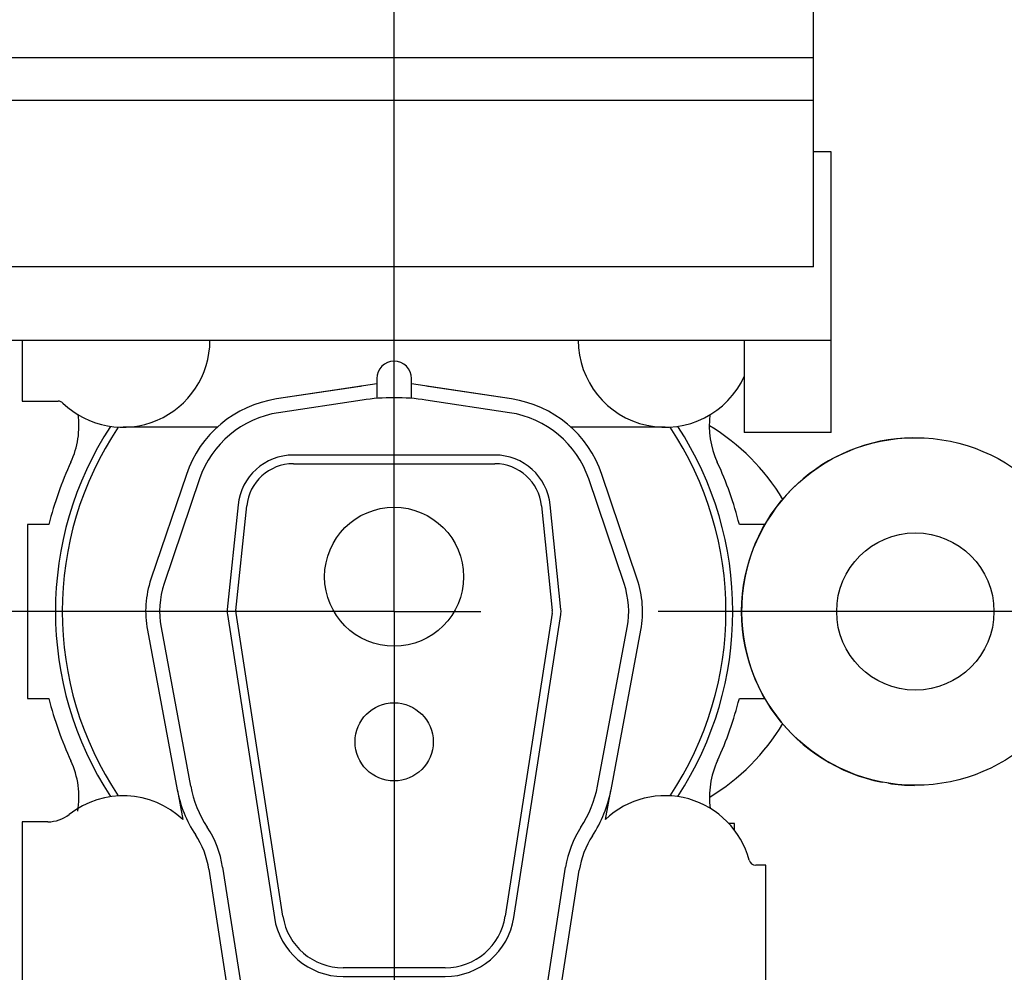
# Model space of a CAD drawing. Header units: millimetres. Extents: x 0 to 1189, y 0 to 841.
# Tile 14 of 135: x 329 to 352, y 82 to 104. Entities that reach past the tile are written whole.
import ezdxf

# ---------------------------------------------------------------- set-up
doc = ezdxf.new("R2010")
doc.units = ezdxf.units.MM
doc.header["$LTSCALE"] = 65.395
doc.linetypes.add('CENTER', pattern=[0.6, 0.375, -0.075, 0.075, -0.075])
for name, color, linetype in [('25007_030000_IMO-2_SKL_PBL2745', 7, 'CONTINUOUS'), ('25007_060000_IMO-2_SKL_PBL2659', 7, 'CONTINUOUS'), ('25007_060000_TLKGS_KGS_V_ABL2596', 7, 'CONTINUOUS'), ('25007_062000_TLKGS_KGS_TL_V_ABL2639', 7, 'CONTINUOUS'), ('25007_116500_03_SIMPLE1_A_ABL2660', 7, 'CONTINUOUS'), ('25007_116500_03_SIMPLE1_T1_A_PBL2918', 7, 'CONTINUOUS'), ('25007_116500_03_SIMPLE1_T2_C_PBL2919', 7, 'CONTINUOUS'), ('25007_210700_21_SIMPLE1_A_ABL2691', 7, 'CONTINUOUS'), ('25007_210700_21_SIMPLE1_T1_A_PBL2693', 7, 'CONTINUOUS'), ('25007_210700_21_SIMPLE1_T2_A_PBL2692', 7, 'CONTINUOUS'), ('25007_641000_05_SIMPLE1_E_ABL2658', 7, 'CONTINUOUS'), ('25097_000000_IMO-2_SKL_PBL2622', 7, 'CONTINUOUS'), ('25097_000000_TLKGS_MARKETING_ABL2595', 7, 'CONTINUOUS'), ('25097_030000_TLKGS_V_ABL2608', 7, 'CONTINUOUS'), ('25097_100000_TLKGS_V_ABL2609', 7, 'CONTINUOUS'), ('25097_111000_21_SIMPLE1_A_ABL2610', 7, 'CONTINUOUS'), ('25097_111000_21_SIMPLE1_T2_A_PBL2724', 7, 'CONTINUOUS'), ('25097_200000_TLKGS_V_ABL2644', 7, 'CONTINUOUS'), ('25097_700000_TLKGS_V_ABL2626', 7, 'CONTINUOUS'), ('25097_727000_27_SIMPLE1_B_ABL2629', 7, 'CONTINUOUS'), ('25097_727000_27_SIMPLE1_T1_B_PBL2642', 7, 'CONTINUOUS'), ('oben_13_VBL2590', 7, 'CONTINUOUS')]:
    doc.layers.add(name, color=color, linetype=linetype)

# ---------------------------------------------------------------- blocks, each defined once
blk = doc.blocks.new('25007_116500_03_SIMPLE1_T1_A_PBL2918', base_point=(351.216, 89.999))
at = {"layer": '25007_116500_03_SIMPLE1_T1_A_PBL2918', "color": 7, "linetype": 'Continuous'}
for start, end in [(90.8017, 258.9652), (261.0698, 269.7162)]:
    blk.add_arc((349.599, 89.999), 4, start, end, dxfattribs=at)
blk = doc.blocks.new('25007_116500_03_SIMPLE1_T2_C_PBL2919', base_point=(349.6, 90))
at = {"layer": '25007_116500_03_SIMPLE1_T2_C_PBL2919', "color": 7, "linetype": 'Continuous'}
for radius in [4, 1.81]:
    blk.add_circle((349.6, 90), radius, dxfattribs=at)
blk = doc.blocks.new('25007_116500_03_SIMPLE1_A_ABL2660', base_point=(346.1, 79))
at = {"layer": '25007_116500_03_SIMPLE1_T1_A_PBL2918'}
blk.add_blockref('25007_116500_03_SIMPLE1_T1_A_PBL2918', (351.216, 89.999), dxfattribs=at)
at = {"layer": '25007_116500_03_SIMPLE1_T2_C_PBL2919'}
blk.add_blockref('25007_116500_03_SIMPLE1_T2_C_PBL2919', (349.6, 90), dxfattribs=at)
blk = doc.blocks.new('25007_062000_TLKGS_KGS_TL_V_ABL2639', base_point=(376.339, 99.67))
at = {"layer": '25007_116500_03_SIMPLE1_A_ABL2660'}
blk.add_blockref('25007_116500_03_SIMPLE1_A_ABL2660', (346.1, 79), dxfattribs=at)
blk = doc.blocks.new('25007_060000_TLKGS_KGS_V_ABL2596', base_point=(376.339, 93.911))
at = {"layer": '25007_062000_TLKGS_KGS_TL_V_ABL2639'}
blk.add_blockref('25007_062000_TLKGS_KGS_TL_V_ABL2639', (376.339, 99.67), dxfattribs=at)
blk = doc.blocks.new('25097_111000_21_SIMPLE1_T2_A_PBL2724', base_point=(337.64, 89.745))
at = {"layer": '25097_111000_21_SIMPLE1_T2_A_PBL2724', "color": 7, "linetype": 'Continuous'}
for p, q in [((329.651, 92), (329.16, 92)), ((329.16, 92), (329.16, 88)), ((346.12, 92), (345.549, 92)), ((346.12, 91.96), (346.12, 92)), ((329.16, 88), (329.651, 88)), ((345.549, 88), (346.12, 88)), ((346.12, 88), (346.12, 88.036)), ((345.44, 85.12), (345.3, 85.12)), ((345.44, 84.95), (345.44, 85.12))]:
    blk.add_line(p, q, dxfattribs=at)
for centre, radius, start, end in [((328.342, 94.278), 2.002, 335.2009, 7.4897), ((346.859, 94.279), 2.004, 172.6385, 204.8049), ((337.6, 90), 8.196, 155.2009, 165.8767), ((337.6, 90), 8.196, 14.1233, 24.8049), ((337.6, 90), 8.196, 194.1233, 204.8044), ((337.6, 90), 8.196, 335.2611, 345.8767), ((328.341, 85.721), 2.004, 350.8527, 24.8044), ((346.878, 85.725), 2.019, 155.2593, 187.4518)]:
    blk.add_arc(centre, radius, start, end, dxfattribs=at)
blk = doc.blocks.new('25097_111000_21_SIMPLE1_A_ABL2610', base_point=(271.3, 89.15))
at = {"layer": '25097_111000_21_SIMPLE1_T2_A_PBL2724'}
blk.add_blockref('25097_111000_21_SIMPLE1_T2_A_PBL2724', (337.64, 89.745), dxfattribs=at)
blk = doc.blocks.new('25097_100000_TLKGS_V_ABL2609', base_point=(271.5, 88.05))
at = {"layer": '25097_111000_21_SIMPLE1_A_ABL2610'}
blk.add_blockref('25097_111000_21_SIMPLE1_A_ABL2610', (271.3, 89.15), dxfattribs=at)
blk = doc.blocks.new('25097_727000_27_SIMPLE1_T1_B_PBL2642', base_point=(296.425, 117.58))
at = {"layer": '25097_727000_27_SIMPLE1_T1_B_PBL2642', "color": 7, "linetype": 'Continuous'}
for p, q in [((347.254, 97.934), (347.254, 133.622)), ((188.32, 102.747), (347.254, 102.747)), ((188.32, 101.77), (347.254, 101.77)), ((347.66, 100.58), (347.254, 100.58)), ((347.66, 94.12), (347.66, 100.58)), ((347.254, 97.934), (190.12, 97.934)), ((190.12, 96.241), (347.66, 96.241)), ((345.66, 96.241), (345.66, 94.12)), ((347.66, 94.12), (345.66, 94.12))]:
    blk.add_line(p, q, dxfattribs=at)
blk = doc.blocks.new('25097_727000_27_SIMPLE1_B_ABL2629', base_point=(292.325, 102.52))
at = {"layer": '25097_727000_27_SIMPLE1_T1_B_PBL2642'}
blk.add_blockref('25097_727000_27_SIMPLE1_T1_B_PBL2642', (296.425, 117.58), dxfattribs=at)
blk = doc.blocks.new('25097_700000_TLKGS_V_ABL2626', base_point=(292.325, 102.52))
at = {"layer": '25097_727000_27_SIMPLE1_B_ABL2629'}
blk.add_blockref('25097_727000_27_SIMPLE1_B_ABL2629', (292.325, 102.52), dxfattribs=at)
blk = doc.blocks.new('25007_210700_21_SIMPLE1_T2_A_PBL2692', base_point=(337.6, 86.86))
at = {"layer": '25007_210700_21_SIMPLE1_T2_A_PBL2692', "color": 7, "linetype": 'Continuous'}
for p, q in [((337.2, 95.236), (334.896, 94.891)), ((337.2, 95.36), (337.2, 94.904)), ((338, 94.904), (338, 95.36)), ((340.304, 94.891), (338, 95.236)), ((336.866, 94.865), (334.94, 94.575)), ((340.26, 94.575), (338.334, 94.865)), ((339.92, 93.6), (335.28, 93.6)), ((335.28, 93.4), (339.92, 93.4)), ((332.817, 93.153), (332.002, 90.743)), ((333.12, 93.05), (332.305, 90.641)), ((342.895, 90.641), (342.08, 93.05)), ((343.198, 90.743), (342.383, 93.153)), ((334.007, 92.451), (333.759, 90.045)), ((333.958, 90.025), (334.206, 92.431)), ((340.994, 92.431), (341.242, 90.025)), ((341.441, 90.045), (341.193, 92.451)), ((333.762, 89.932), (334.844, 82.955)), ((335.041, 82.986), (333.96, 89.963)), ((341.24, 89.963), (340.159, 82.986)), ((340.356, 82.955), (341.438, 89.932)), ((331.919, 89.574), (332.606, 85.899)), ((332.234, 89.633), (332.916, 85.982)), ((342.284, 85.982), (342.966, 89.633)), ((342.594, 85.899), (343.281, 89.574)), ((333.652, 84.115), (334.318, 79.816)), ((340.882, 79.816), (341.548, 84.115)), ((333.336, 84.066), (334.002, 79.767)), ((341.198, 79.767), (341.861, 84.043)), ((338.775, 81.8), (336.425, 81.8)), ((336.425, 81.6), (338.775, 81.6)), ((335.504, 78.8), (339.696, 78.8)), ((337.2, 78.8), (337.2, 78.36)), ((338, 78.36), (338, 78.8)), ((335.504, 78.48), (337.2, 78.48)), ((338, 78.48), (339.696, 78.48))]:
    blk.add_line(p, q, dxfattribs=at)
for centre, radius in [((337.6, 90.8), 1.6), ((337.6, 87), 0.9)]:
    blk.add_circle(centre, radius, dxfattribs=at)
for centre, radius, start, end in [((337.6, 95.36), 0.4, 0, 180), ((335.28, 92.32), 2.6, 98.5, 161.3188), ((337.6, 90), 4.92, 81.4246, 98.5754), ((339.92, 92.32), 2.6, 18.6812, 81.5), ((335.28, 92.32), 2.28, 98.5754, 161.3188), ((339.92, 92.32), 2.28, 18.6812, 81.4246), ((335.28, 92.32), 1.28, 90, 174.1275), ((335.28, 92.32), 1.08, 90, 174.1275), ((339.92, 92.32), 1.28, 5.8725, 90), ((339.92, 92.32), 1.08, 5.8725, 90), ((334.2, 90), 2.32, 161.3188, 190.586), ((341, 90), 2.32, 349.414, 18.6812), ((334.2, 90), 2, 161.3188, 190.5862), ((341, 90), 2, 349.4138, 18.6812), ((334.2, 90), 0.443, 174.1275, 188.8104), ((334.2, 90), 0.243, 174.1275, 188.8104), ((341, 90), 0.243, 351.1896, 5.8725), ((341, 90), 0.443, 351.1896, 5.8725), ((335.472, 86.46), 2.6, 190.5862, 213.2895), ((339.728, 86.46), 2.6, 326.7105, 349.4138), ((335.355, 86.413), 2.797, 190.586, 213.5834), ((339.723, 86.436), 2.92, 326.7342, 349.414), ((331.36, 83.76), 2.319, 8.8104, 33.2895), ((343.84, 83.76), 2.319, 146.7105, 171.1896), ((331.36, 83.76), 1.999, 8.8104, 33.5834), ((343.837, 83.737), 2, 146.7342, 171.1896), ((336.425, 83.2), 1.4, 188.8104, 270), ((338.775, 83.2), 1.4, 270, 351.1896), ((336.425, 83.2), 1.6, 188.8104, 270), ((338.775, 83.2), 1.6, 270, 351.1896), ((335.504, 80), 1.2, 188.8104, 270), ((339.696, 80), 1.2, 270, 351.1896), ((335.504, 80), 1.52, 188.8104, 270), ((339.696, 80), 1.52, 270, 351.1896), ((337.6, 78.36), 0.4, 180, 360)]:
    blk.add_arc(centre, radius, start, end, dxfattribs=at)
blk = doc.blocks.new('25007_210700_21_SIMPLE1_T1_A_PBL2693', base_point=(337.6, 88.42))
at = {"layer": '25007_210700_21_SIMPLE1_T1_A_PBL2693', "color": 7, "linetype": 'Continuous'}
for p, q in [((329.04, 96.241), (329.04, 94.84)), ((336.819, 95.181), (334.896, 94.891)), ((340.304, 94.891), (338.381, 95.181)), ((329.04, 94.84), (329.866, 94.84)), ((333.527, 94.24), (331.36, 94.24)), ((343.84, 94.24), (341.673, 94.24)), ((332.611, 85.883), (332.736, 85.211)), ((342.464, 85.211), (342.589, 85.883)), ((329.628, 85.16), (329.04, 85.16)), ((329.04, 85.16), (329.04, 81.18)), ((346.16, 84.16), (345.926, 84.16)), ((346.16, 81.18), (346.16, 84.16)), ((334.028, 79.6), (333.727, 79.6)), ((334.028, 79.6), (334.049, 79.462)), ((341.151, 79.462), (341.172, 79.6)), ((341.172, 79.6), (341.473, 79.6))]:
    blk.add_line(p, q, dxfattribs=at)
for centre, radius, start, end in [((331.36, 96.24), 2, 226.2383, 0.0367), ((343.84, 96.24), 2, 179.8161, 335.8752), ((337.6, 90), 5.24, 98.176, 98.5754), ((337.6, 90), 5.24, 81.4246, 81.824), ((329.866, 94.68), 0.16, 46.2383, 90), ((337.6, 90), 7.797, 146.8737, 213.1263), ((337.6, 90), 7.64, 146.2628, 213.7372), ((337.6, 90), 7.64, 326.2628, 33.7372), ((337.6, 90), 7.797, 326.8737, 33.1263), ((331.36, 83.76), 2, 46.5103, 128.2132), ((343.84, 83.76), 2, 15.0261, 133.4897), ((329.628, 85.96), 0.8, 270, 308.2132), ((345.926, 84.32), 0.16, 195.0261, 270), ((335.72, 78.6), 1.88, 152.7133, 166.9426), ((339.48, 78.6), 1.88, 13.0574, 27.2867)]:
    blk.add_arc(centre, radius, start, end, dxfattribs=at)
blk = doc.blocks.new('25007_030000_IMO-2_SKL_PBL2745', base_point=(337.6, 65.4))
at = {"layer": '25007_030000_IMO-2_SKL_PBL2745', "color": 40, "linetype": 'Continuous'}
for p, q in [((337.6, 65.819), (337.6, 66.8)), ((337.6, 64), (337.6, 65.534))]:
    blk.add_line(p, q, dxfattribs=at)
blk = doc.blocks.new('25007_210700_21_SIMPLE1_A_ABL2691', base_point=(337.6, 81.12))
at = {"layer": '25007_030000_IMO-2_SKL_PBL2745'}
blk.add_blockref('25007_030000_IMO-2_SKL_PBL2745', (337.6, 65.4), dxfattribs=at)
at = {"layer": '25007_210700_21_SIMPLE1_T1_A_PBL2693'}
blk.add_blockref('25007_210700_21_SIMPLE1_T1_A_PBL2693', (337.6, 88.42), dxfattribs=at)
at = {"layer": '25007_210700_21_SIMPLE1_T2_A_PBL2692'}
blk.add_blockref('25007_210700_21_SIMPLE1_T2_A_PBL2692', (337.6, 86.86), dxfattribs=at)
blk = doc.blocks.new('25097_200000_TLKGS_V_ABL2644', base_point=(268.8, 81.12))
at = {"layer": '25007_210700_21_SIMPLE1_A_ABL2691'}
blk.add_blockref('25007_210700_21_SIMPLE1_A_ABL2691', (337.6, 81.12), dxfattribs=at)
blk = doc.blocks.new('25097_030000_TLKGS_V_ABL2608', base_point=(291.965, 101.42))
at = {"layer": '25097_100000_TLKGS_V_ABL2609'}
blk.add_blockref('25097_100000_TLKGS_V_ABL2609', (271.5, 88.05), dxfattribs=at)
at = {"layer": '25097_200000_TLKGS_V_ABL2644'}
blk.add_blockref('25097_200000_TLKGS_V_ABL2644', (268.8, 81.12), dxfattribs=at)
at = {"layer": '25097_700000_TLKGS_V_ABL2626'}
blk.add_blockref('25097_700000_TLKGS_V_ABL2626', (292.325, 102.52), dxfattribs=at)
blk = doc.blocks.new('25097_000000_TLKGS_MARKETING_ABL2595', base_point=(301.199, 96.761))
at = {"layer": '25007_060000_TLKGS_KGS_V_ABL2596'}
blk.add_blockref('25007_060000_TLKGS_KGS_V_ABL2596', (376.339, 93.911), dxfattribs=at)
at = {"layer": '25097_030000_TLKGS_V_ABL2608'}
blk.add_blockref('25097_030000_TLKGS_V_ABL2608', (291.965, 101.42), dxfattribs=at)
blk = doc.blocks.new('25097_000000_IMO-2_SKL_PBL2622', base_point=(271.66, 89.15))
at = {"layer": '25097_000000_IMO-2_SKL_PBL2622', "color": 2, "linetype": 'CENTER'}
for p, q in [((337.6, 90), (337.6, 107.934)), ((335.6, 90), (322.4, 90)), ((337.6, 90), (335.6, 90)), ((337.6, 90), (339.6, 90)), ((337.6, 90), (337.6, 71.18)), ((368.2, 90), (339.6, 90))]:
    blk.add_line(p, q, dxfattribs=at)
blk = doc.blocks.new('25007_060000_IMO-2_SKL_PBL2659', base_point=(350.768, 79.137))
at = {"layer": '25007_060000_IMO-2_SKL_PBL2659', "color": 40, "linetype": 'Continuous'}
for start, end in [(31.0791, 58.7357), (301.2922, 328.9281)]:
    blk.add_arc((342.268, 90), 5, start, end, dxfattribs=at)
blk = doc.blocks.new('25007_641000_05_SIMPLE1_E_ABL2658', base_point=(350.768, 79.137))
at = {"layer": '25007_060000_IMO-2_SKL_PBL2659'}
blk.add_blockref('25007_060000_IMO-2_SKL_PBL2659', (350.768, 79.137), dxfattribs=at)
blk = doc.blocks.new('OBEN_13_VBL2590', base_point=(233.339, 94.7))
at = {"layer": '25007_641000_05_SIMPLE1_E_ABL2658'}
blk.add_blockref('25007_641000_05_SIMPLE1_E_ABL2658', (350.768, 79.137), dxfattribs=at)
at = {"layer": '25097_000000_IMO-2_SKL_PBL2622'}
blk.add_blockref('25097_000000_IMO-2_SKL_PBL2622', (271.66, 89.15), dxfattribs=at)
at = {"layer": '25097_000000_TLKGS_MARKETING_ABL2595'}
blk.add_blockref('25097_000000_TLKGS_MARKETING_ABL2595', (301.199, 96.761), dxfattribs=at)

msp = doc.modelspace()

# ---------------------------------------------------------------- block references
at = {"layer": 'oben_13_VBL2590'}
msp.add_blockref('OBEN_13_VBL2590', (233.33893, 94.7), dxfattribs=at)

doc.saveas('drawing.dxf')
